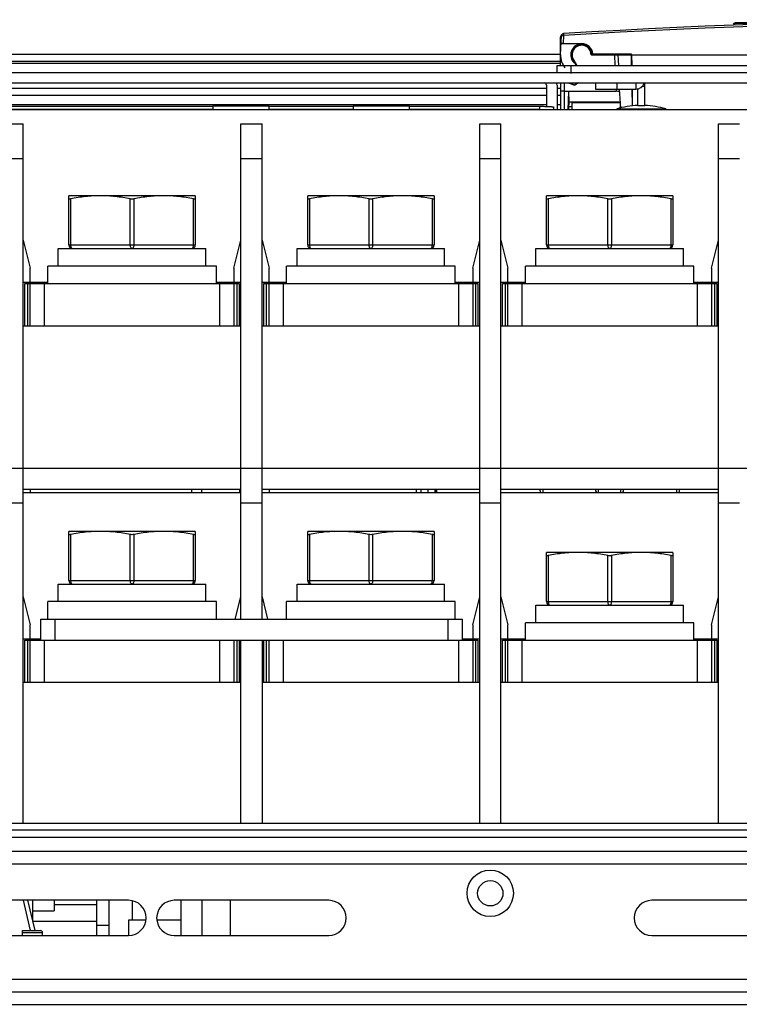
# Model space of a CAD drawing. Header units: millimetres. Extents: x 0 to 1800, y 0 to 1500.
# Tile 4 of 24: x 584 to 686, y 147 to 287. Entities that reach past the tile are written whole.
import ezdxf

# ---------------------------------------------------------------- set-up
doc = ezdxf.new("R2010")
doc.units = ezdxf.units.MM
doc.header["$LTSCALE"] = 99
doc.layers.get('0').update_dxf_attribs({"linetype": 'CONTINUOUS'})
doc.layers.add('002_AXIS', color=7, linetype='CONTINUOUS')
doc.layers.add('00_COMPONENTS', color=7, linetype='CONTINUOUS')

msp = doc.modelspace()

# ---------------------------------------------------------------- linework, layer by layer
at = {"color": 3, "linetype": 'CONTINUOUS'}
for p, q in [((526.73, 281.94), (660.73, 281.94)), ((660.23, 280.34), (791.23, 280.34)), ((491.73, 279.34), (809.73, 279.34)), ((660.23, 277.54), (660.23, 274.04)), ((658.73, 276.04), (510.23, 276.04)), ((660.73, 276.04), (660.23, 276.04)), ((671.73, 274.64), (671.73, 277.07))]:
    msp.add_line(p, q, dxfattribs=at)
at = {"color": 7, "linetype": 'CONTINUOUS'}
for p, q in [((525.73, 280.94), (660.73, 280.94)), ((660.23, 279.34), (660.23, 280.34)), ((491.73, 277.84), (809.73, 277.84)), ((658.73, 277.54), (658.73, 274.5)), ((665.73, 277.84), (665.73, 276.94)), ((668.73, 277.84), (668.73, 276.94)), ((672.73, 274.64), (672.73, 277.84)), ((658.73, 277.04), (510.23, 277.04)), ((660.73, 277.04), (660.23, 277.04)), ((665.73, 276.94), (671.43, 276.94)), ((672.73, 277.34), (672.35, 277.34)), ((557.73, 274.52), (611.23, 274.52)), ((557.73, 274.09), (611.23, 274.09)), ((611.23, 274.54), (611.23, 274.04)), ((619.23, 274.54), (611.23, 274.54)), ((619.23, 274.04), (619.23, 274.54)), ((619.23, 274.52), (631.23, 274.52)), ((619.23, 274.09), (631.23, 274.09)), ((631.23, 274.54), (631.23, 274.04)), ((639.23, 274.54), (631.23, 274.54)), ((639.23, 274.04), (639.23, 274.54)), ((639.23, 274.52), (657.73, 274.52)), ((639.23, 274.09), (657.73, 274.09)), ((659.73, 274.42), (659.73, 274.04)), ((609.63, 220.04), (609.63, 219.54)), ((615.03, 220.04), (615.03, 219.54)), ((640.83, 220.04), (640.83, 219.54)), ((641.83, 220.04), (641.83, 219.54)), ((642.83, 220.04), (642.83, 219.54)), ((643.03, 220.04), (643.03, 219.54))]:
    msp.add_line(p, q, dxfattribs=at)
at = {"color": 9, "linetype": 'CONTINUOUS'}
for p, q in [((527.03, 280.64), (660.73, 280.64)), ((662.23, 279.34), (662.23, 280.34)), ((671.43, 277.84), (671.43, 276.94)), ((658.73, 274.74), (510.23, 274.74)), ((660.73, 274.74), (660.23, 274.74)), ((657.73, 274.52), (657.73, 274.09))]:
    msp.add_line(p, q, dxfattribs=at)
at = {"color": 7, "linetype": 'CONTINUOUS'}
for centre, radius, start, end in [((658.43, 277.54), 0.3, 0, 90), ((671.43, 278.24), 1.3, 270, 340.3454), ((655.44, 220.67), 12.41, 182.906, 185.2445), ((662.86, 220.68), 5.13, 187.222, 193.0083), ((672.6, 220.68), 5.13, 346.9917, 352.778)]:
    msp.add_arc(centre, radius, start, end, dxfattribs=at)
at = {"color": 3, "linetype": 'CONTINUOUS'}
msp.add_arc((658.43, 277.54), 1.8, 0, 10.8225, dxfattribs=at)
at = {"color": 7, "linetype": 'CONTINUOUS'}
msp.add_open_spline([(657.73, 274.52), (657.98, 274.52), (658.35, 274.52), (658.82, 274.5), (659.12, 274.49), (659.37, 274.48), (659.56, 274.46), (659.65, 274.44), (659.73, 274.43), (659.73, 274.42)], degree=3, knots=[0, 0, 0, 0, 0.381211, 0.553434, 0.704448, 0.828577, 0.921019, 0.978468, 1, 1, 1, 1], dxfattribs=at)
at = {"layer": '002_AXIS', "color": 7, "linetype": 'CONTINUOUS'}
for points, knots in [([(665.89, 219.53), (665.85, 219.61), (665.77, 219.78), (665.73, 219.96), (665.73, 220.04)], [0, 0, 0, 0, 0.509554, 1, 1, 1, 1]), ([(666.18, 219.54), (666.15, 219.62), (666.11, 219.79), (666.14, 219.96), (666.16, 220.05)], [0, 0, 0, 0, 0.501199, 1, 1, 1, 1]), ([(669.28, 219.54), (669.31, 219.62), (669.34, 219.79), (669.32, 219.96), (669.29, 220.05)], [0, 0, 0, 0, 0.501199, 1, 1, 1, 1]), ([(669.56, 219.53), (669.61, 219.61), (669.69, 219.78), (669.72, 219.96), (669.73, 220.04)], [0, 0, 0, 0, 0.509554, 1, 1, 1, 1])]:
    msp.add_open_spline(points, degree=3, knots=knots, dxfattribs=at)
at = {"layer": '00_COMPONENTS', "color": 9, "linetype": 'CONTINUOUS'}
for p, q in [((685.73, 286.32), (685.73, 286.41)), ((689.33, 286.32), (685.73, 286.32)), ((661.17, 284.59), (661.11, 283.45)), ((660.87, 284.37), (660.73, 284.37)), ((663.73, 283.4), (663.73, 283.45)), ((668.4, 281.84), (668.48, 280.34)), ((662.56, 281.17), (662.52, 281.14)), ((661.23, 277.84), (661.23, 274.04)), ((668.66, 276.94), (668.67, 276.66)), ((669.25, 275.11), (661.94, 275.11)), ((662.35, 274.46), (661.93, 274.46)), ((669.29, 274.46), (669.22, 274.46)), ((584.23, 267.04), (581.23, 267.04)), ((618.23, 267.04), (615.23, 267.04)), ((652.23, 267.04), (649.23, 267.04)), ((686.23, 267.04), (683.23, 267.04)), ((590.98, 261.34), (590.98, 254.79)), ((599.48, 254.79), (599.48, 261.34)), ((599.98, 261.34), (599.98, 254.79)), ((608.48, 254.79), (608.48, 261.34)), ((624.98, 261.34), (624.98, 254.79)), ((633.48, 254.79), (633.48, 261.34)), ((633.98, 261.34), (633.98, 254.79)), ((642.48, 254.79), (642.48, 261.34)), ((658.98, 261.34), (658.98, 254.79)), ((667.48, 254.79), (667.48, 261.34)), ((667.98, 261.34), (667.98, 254.79)), ((676.48, 254.79), (676.48, 261.34)), ((590.73, 254.79), (608.73, 254.79)), ((624.73, 254.79), (642.73, 254.79)), ((658.73, 254.79), (676.73, 254.79)), ((584.83, 249.29), (584.83, 243.29)), ((587.23, 249.29), (587.23, 243.29)), ((612.23, 243.29), (612.23, 249.29)), ((614.63, 249.29), (614.63, 243.29)), ((618.83, 249.29), (618.83, 243.29)), ((621.23, 249.29), (621.23, 243.29)), ((646.23, 243.29), (646.23, 249.29)), ((648.63, 249.29), (648.63, 243.29)), ((652.83, 249.29), (652.83, 243.29)), ((655.23, 249.29), (655.23, 243.29)), ((680.23, 243.29), (680.23, 249.29)), ((682.63, 249.29), (682.63, 243.29)), ((584.23, 218.04), (581.23, 218.04)), ((618.23, 218.04), (615.23, 218.04)), ((652.23, 218.04), (649.23, 218.04)), ((686.23, 218.04), (683.23, 218.04)), ((590.98, 213.59), (590.98, 207.04)), ((599.48, 207.04), (599.48, 213.59)), ((599.98, 213.59), (599.98, 207.04)), ((608.48, 207.04), (608.48, 213.59)), ((624.98, 213.59), (624.98, 207.04)), ((633.48, 207.04), (633.48, 213.59)), ((633.98, 213.59), (633.98, 207.04)), ((642.48, 207.04), (642.48, 213.59)), ((658.98, 210.59), (658.98, 204.04)), ((667.48, 204.04), (667.48, 210.59)), ((667.98, 210.59), (667.98, 204.04)), ((676.48, 204.04), (676.48, 210.59)), ((590.73, 207.04), (608.73, 207.04)), ((624.73, 207.04), (642.73, 207.04)), ((658.73, 204.04), (676.73, 204.04)), ((588.73, 201.54), (588.73, 198.54)), ((644.73, 198.54), (644.73, 201.54)), ((584.83, 198.54), (584.83, 192.54)), ((587.23, 198.54), (587.23, 192.54)), ((612.23, 192.54), (612.23, 198.54)), ((614.63, 198.54), (614.63, 192.54)), ((618.83, 198.54), (618.83, 192.54)), ((621.23, 198.54), (621.23, 192.54)), ((646.23, 192.54), (646.23, 198.54)), ((648.63, 198.54), (648.63, 192.54)), ((652.83, 198.54), (652.83, 192.54)), ((655.23, 198.54), (655.23, 192.54)), ((680.23, 192.54), (680.23, 198.54)), ((682.63, 198.54), (682.63, 192.54)), ((755.73, 171.54), (545.73, 171.54)), ((527.73, 166.74), (773.73, 166.74)), ((584.13, 156.95), (586.98, 156.95)), ((491.73, 150.34), (809.73, 150.34)), ((509.73, 146.74), (791.73, 146.74))]:
    msp.add_line(p, q, dxfattribs=at)
at = {"layer": '00_COMPONENTS', "color": 7, "linetype": 'CONTINUOUS'}
for p, q in [((693.45, 286.41), (685.73, 286.41)), ((660.73, 281.84), (660.87, 284.59)), ((660.73, 284.37), (660.73, 284.34)), ((660.73, 280.34), (660.73, 284.34)), ((663.73, 283.4), (660.81, 283.4)), ((661.11, 283.45), (663.73, 283.45)), ((665.08, 281.84), (670.78, 281.84)), ((666.73, 281.9), (665.28, 281.9)), ((670.83, 281.95), (665.33, 281.95)), ((668.9, 281.84), (668.98, 280.34)), ((670.73, 281.84), (670.73, 281.9)), ((670.73, 281.9), (670.78, 281.9)), ((670.83, 281.95), (670.78, 281.9)), ((670.78, 281.9), (670.81, 280.34)), ((670.83, 281.84), (670.83, 281.95)), ((670.83, 281.84), (670.86, 280.34)), ((670.83, 281.84), (747.73, 281.84)), ((662.52, 281.14), (662.98, 280.34)), ((662.56, 281.17), (663.03, 280.34)), ((660.73, 277.84), (660.73, 274.04)), ((663.3, 277.84), (662.78, 277.55)), ((663.2, 277.84), (662.78, 277.6)), ((661.23, 276.66), (668.67, 276.66)), ((661.82, 274.04), (661.92, 276.66)), ((661.94, 275.11), (661.92, 276.66)), ((669.3, 274.29), (669.15, 276.97)), ((670.87, 276.94), (670.91, 274.58)), ((670.91, 276.94), (670.95, 274.58)), ((662.36, 275.04), (662.34, 274.04)), ((662.36, 275.04), (669.21, 275.04)), ((669.21, 275.04), (669.23, 274.04)), ((671.73, 274.64), (672.73, 274.64)), ((754.73, 274.04), (546.73, 274.04)), ((661.92, 274.04), (661.93, 274.46)), ((668.73, 274.14), (668.73, 274.04)), ((668.73, 274.14), (675.73, 274.14)), ((675.73, 274.14), (675.73, 274.04)), ((581.23, 272.04), (584.23, 272.04)), ((584.23, 172.54), (584.23, 272.04)), ((615.23, 201.54), (615.23, 272.04)), ((615.23, 272.04), (618.23, 272.04)), ((618.23, 201.54), (618.23, 272.04)), ((649.23, 172.54), (649.23, 272.04)), ((649.23, 272.04), (652.23, 272.04)), ((652.23, 172.54), (652.23, 272.04)), ((683.23, 172.54), (683.23, 272.04)), ((683.23, 272.04), (686.23, 272.04)), ((590.73, 254.79), (590.73, 261.79)), ((608.73, 261.79), (590.73, 261.79)), ((608.73, 261.79), (608.73, 254.79)), ((624.73, 254.79), (624.73, 261.79)), ((642.73, 261.79), (624.73, 261.79)), ((642.73, 261.79), (642.73, 254.79)), ((658.73, 254.79), (658.73, 261.79)), ((676.73, 261.79), (658.73, 261.79)), ((676.73, 261.79), (676.73, 254.79)), ((584.23, 255.49), (585.23, 251.49)), ((614.23, 251.49), (615.23, 255.49)), ((618.23, 255.49), (619.23, 251.49)), ((648.23, 251.49), (649.23, 255.49)), ((652.23, 255.49), (653.23, 251.49)), ((682.23, 251.49), (683.23, 255.49)), ((589.23, 251.79), (589.23, 254.29)), ((589.23, 254.29), (610.23, 254.29)), ((610.23, 251.79), (610.23, 254.29)), ((623.23, 251.79), (623.23, 254.29)), ((623.23, 254.29), (644.23, 254.29)), ((644.23, 251.79), (644.23, 254.29)), ((657.23, 251.79), (657.23, 254.29)), ((657.23, 254.29), (678.23, 254.29)), ((678.23, 251.79), (678.23, 254.29)), ((585.23, 249.49), (585.23, 251.49)), ((587.73, 249.29), (587.73, 251.79)), ((611.73, 251.79), (587.73, 251.79)), ((611.73, 249.29), (611.73, 251.79)), ((614.23, 251.49), (614.23, 249.49)), ((619.23, 249.49), (619.23, 251.49)), ((621.73, 249.29), (621.73, 251.79)), ((645.73, 251.79), (621.73, 251.79)), ((645.73, 249.29), (645.73, 251.79)), ((648.23, 251.49), (648.23, 249.49)), ((653.23, 249.49), (653.23, 251.49)), ((655.73, 249.29), (655.73, 251.79)), ((679.73, 251.79), (655.73, 251.79)), ((679.73, 249.29), (679.73, 251.79)), ((682.23, 251.49), (682.23, 249.49)), ((584.23, 249.49), (587.73, 249.49)), ((584.68, 249.29), (584.68, 249.49)), ((611.73, 249.49), (615.23, 249.49)), ((614.78, 249.49), (614.78, 249.29)), ((618.23, 249.49), (621.73, 249.49)), ((618.68, 249.29), (618.68, 249.49)), ((645.73, 249.49), (649.23, 249.49)), ((648.78, 249.49), (648.78, 249.29)), ((652.23, 249.49), (655.73, 249.49)), ((652.68, 249.29), (652.68, 249.49)), ((679.73, 249.49), (683.23, 249.49)), ((682.78, 249.49), (682.78, 249.29)), ((584.48, 243.29), (584.48, 249.29)), ((584.48, 249.29), (614.98, 249.29)), ((585.23, 243.29), (585.23, 249.29)), ((614.23, 249.29), (614.23, 243.29)), ((614.98, 249.29), (614.98, 243.29)), ((618.48, 243.29), (618.48, 249.29)), ((618.48, 249.29), (648.98, 249.29)), ((619.23, 243.29), (619.23, 249.29)), ((648.23, 249.29), (648.23, 243.29)), ((648.98, 249.29), (648.98, 243.29)), ((652.48, 243.29), (652.48, 249.29)), ((652.48, 249.29), (682.98, 249.29)), ((653.23, 243.29), (653.23, 249.29)), ((682.23, 249.29), (682.23, 243.29)), ((682.98, 249.29), (682.98, 243.29)), ((584.23, 243.29), (615.23, 243.29)), ((618.23, 243.29), (649.23, 243.29)), ((652.23, 243.29), (683.23, 243.29)), ((529.73, 223.04), (771.73, 223.04)), ((584.23, 220.04), (615.23, 220.04)), ((585.23, 220.04), (585.23, 219.54)), ((608.23, 219.54), (608.23, 220.04)), ((618.23, 220.04), (649.23, 220.04)), ((619.23, 220.04), (619.23, 219.54)), ((640.23, 219.54), (640.23, 220.04)), ((652.23, 220.04), (683.23, 220.04)), ((658.23, 220.04), (658.23, 219.54)), ((677.23, 220.04), (677.23, 219.54)), ((615.23, 219.54), (584.23, 219.54)), ((649.23, 219.54), (618.23, 219.54)), ((683.23, 219.54), (652.23, 219.54)), ((590.73, 207.04), (590.73, 214.04)), ((608.73, 214.04), (590.73, 214.04)), ((608.73, 214.04), (608.73, 207.04)), ((624.73, 207.04), (624.73, 214.04)), ((642.73, 214.04), (624.73, 214.04)), ((642.73, 214.04), (642.73, 207.04)), ((658.73, 204.04), (658.73, 211.04)), ((676.73, 211.04), (658.73, 211.04)), ((676.73, 211.04), (676.73, 204.04)), ((589.23, 204.04), (589.23, 206.54)), ((589.23, 206.54), (610.23, 206.54)), ((610.23, 204.04), (610.23, 206.54)), ((623.23, 204.04), (623.23, 206.54)), ((623.23, 206.54), (644.23, 206.54)), ((644.23, 204.04), (644.23, 206.54)), ((584.23, 204.74), (585.23, 200.74)), ((614.43, 201.54), (615.23, 204.74)), ((618.23, 204.74), (619.03, 201.54)), ((648.23, 200.74), (649.23, 204.74)), ((652.23, 204.74), (653.23, 200.74)), ((682.23, 200.74), (683.23, 204.74)), ((587.73, 201.54), (587.73, 204.04)), ((611.73, 204.04), (587.73, 204.04)), ((611.73, 201.54), (611.73, 204.04)), ((621.73, 201.54), (621.73, 204.04)), ((645.73, 204.04), (621.73, 204.04)), ((645.73, 201.54), (645.73, 204.04)), ((657.23, 201.04), (657.23, 203.54)), ((657.23, 203.54), (678.23, 203.54)), ((678.23, 201.04), (678.23, 203.54)), ((585.23, 198.74), (585.23, 200.74)), ((586.73, 198.54), (586.73, 201.54)), ((586.73, 201.54), (646.73, 201.54)), ((646.73, 201.54), (646.73, 198.54)), ((648.23, 200.74), (648.23, 198.74)), ((653.23, 198.74), (653.23, 200.74)), ((655.73, 198.54), (655.73, 201.04)), ((679.73, 201.04), (655.73, 201.04)), ((679.73, 198.54), (679.73, 201.04)), ((682.23, 200.74), (682.23, 198.74)), ((584.23, 198.74), (586.73, 198.74)), ((584.48, 192.54), (584.48, 198.54)), ((584.48, 198.54), (648.98, 198.54)), ((584.68, 198.54), (584.68, 198.74)), ((585.23, 192.54), (585.23, 198.54)), ((614.23, 198.54), (614.23, 192.54)), ((614.98, 198.54), (614.98, 192.54)), ((615.23, 172.54), (615.23, 198.54)), ((618.23, 198.54), (618.23, 172.54)), ((618.48, 192.54), (618.48, 198.54)), ((619.23, 192.54), (619.23, 198.54)), ((646.73, 198.74), (649.23, 198.74)), ((648.23, 198.54), (648.23, 192.54)), ((648.78, 198.74), (648.78, 198.54)), ((648.98, 198.54), (648.98, 192.54)), ((652.23, 198.74), (655.73, 198.74)), ((652.48, 192.54), (652.48, 198.54)), ((652.48, 198.54), (682.98, 198.54)), ((652.68, 198.54), (652.68, 198.74)), ((653.23, 192.54), (653.23, 198.54)), ((679.73, 198.74), (683.23, 198.74)), ((682.23, 198.54), (682.23, 192.54)), ((682.78, 198.74), (682.78, 198.54)), ((682.98, 198.54), (682.98, 192.54)), ((615.23, 192.54), (584.23, 192.54)), ((649.23, 192.54), (618.23, 192.54)), ((683.23, 192.54), (652.23, 192.54)), ((546.73, 172.54), (754.73, 172.54)), ((578.23, 170.54), (723.23, 170.54)), ((584.2, 161.54), (585.22, 157.24)), ((584.84, 161.54), (585.89, 157.24)), ((585.53, 161.54), (585.55, 158.62)), ((588.63, 161.54), (588.63, 160.05)), ((594.73, 156.54), (594.73, 161.54)), ((596.48, 156.54), (596.48, 161.54)), ((599.73, 161.48), (599.73, 158.74)), ((606.73, 156.54), (606.73, 161.54)), ((609.73, 156.54), (609.73, 161.54)), ((613.73, 156.54), (613.73, 161.54)), ((585.54, 160.05), (588.63, 160.05)), ((588.63, 160.94), (594.73, 160.94)), ((594.73, 158.54), (585.57, 158.54)), ((599.23, 158.74), (599.23, 156.54)), ((601.69, 158.74), (599.23, 158.74)), ((606.73, 158.74), (603.27, 158.74)), ((584.13, 156.54), (584.13, 157.24)), ((584.13, 157.24), (586.68, 157.24)), ((586.99, 156.54), (586.98, 156.95)), ((596.48, 157.94), (594.73, 157.94))]:
    msp.add_line(p, q, dxfattribs=at)
at = {"layer": '00_COMPONENTS', "color": 3, "linetype": 'CONTINUOUS'}
for p, q in [((579.03, 168.54), (722.43, 168.54)), ((599.23, 161.54), (577.23, 161.54)), ((627.73, 161.54), (605.73, 161.54)), ((695.73, 161.54), (673.73, 161.54)), ((577.23, 156.54), (599.23, 156.54)), ((605.73, 156.54), (627.73, 156.54)), ((673.73, 156.54), (695.73, 156.54)), ((493.53, 148.54), (807.93, 148.54))]:
    msp.add_line(p, q, dxfattribs=at)
at = {"layer": '00_COMPONENTS', "color": 9, "linetype": 'CONTINUOUS'}
msp.add_circle((650.73, 162.54), 3.3, dxfattribs=at)
at = {"layer": '00_COMPONENTS', "color": 3, "linetype": 'CONTINUOUS'}
msp.add_circle((650.73, 162.54), 1.8, dxfattribs=at)
at = {"layer": '00_COMPONENTS', "color": 7, "linetype": 'CONTINUOUS'}
for centre, radius, start, end in [((725.73, -770.41), 1057.25, 86.49829, 93.50171), ((685.73, 285.91), 0.5, 90, 146.3726), ((661.23, 284.34), 0.5, 130.3416, 177), ((661.17, 284.57), 0.3, 93.5017, 177), ((663.73, 281.84), 1.55, 90, 229.1707), ((663.73, 281.84), 1.5, 0, 180), ((663.73, 281.84), 1.4, 0, 210.0523), ((663.73, 281.84), 1.6, 3.7947, 89.9984), ((663.73, 281.84), 3, 180, 217.6574), ((662.01, 285.05), 4.54, 315.9681, 316.577), ((663.73, 281.84), 3, 239.4763, 240.0976), ((663.73, 281.84), 4.35, 247.026, 257.3607), ((672.23, 262.39), 12.26, 92.3373, 106.5873), ((672.23, 262.39), 12.26, 73.4127, 87.6627), ((591.23, 254.79), 0.5, 180, 270), ((608.23, 254.79), 0.5, 270, 360), ((625.23, 254.79), 0.5, 180, 270), ((642.23, 254.79), 0.5, 270, 360), ((659.23, 254.79), 0.5, 180, 270), ((676.23, 254.79), 0.5, 270, 360), ((591.23, 207.04), 0.5, 180, 270), ((608.23, 207.04), 0.5, 270, 360), ((625.23, 207.04), 0.5, 180, 270), ((642.23, 207.04), 0.5, 270, 360), ((659.23, 204.04), 0.5, 180, 270), ((676.23, 204.04), 0.5, 270, 360), ((586.68, 156.94), 0.3, 1.3, 90)]:
    msp.add_arc(centre, radius, start, end, dxfattribs=at)
at = {"layer": '00_COMPONENTS', "color": 9, "linetype": 'CONTINUOUS'}
for centre, radius, start, end in [((725.73, -770.39), 1056.95, 86.49829, 93.50171), ((685.73, 285.92), 0.4, 89.9997, 146.3537)]:
    msp.add_arc(centre, radius, start, end, dxfattribs=at)
at = {"layer": '00_COMPONENTS', "color": 3, "linetype": 'CONTINUOUS'}
for centre, start, end in [((599.23, 159.04), 270, 90), ((605.73, 159.04), 90, 270), ((627.73, 159.04), 270, 90), ((673.73, 159.04), 90, 270)]:
    msp.add_arc(centre, 2.5, start, end, dxfattribs=at)
at = {"layer": '00_COMPONENTS', "color": 7, "linetype": 'CONTINUOUS'}
for centre, major_axis, ratio, start_param, end_param in [((661.11, 283.44), (0.3, 0), 0.017439, 1.572622, 3.140679), ((663.73, 281.85), (0, 1.35), 1, -1.571711, 2.095187), ((663.73, 281.84), (0, 1.5), 0.999999, 1.569576, 2.37053), ((663.73, 281.84), (0, 4.4), 1, -3.567995, -3.357804), ((668.68, 276.48), (0.501, -0.003), 0.357054, 0.021051, 1.589109), ((661.85, 273.04), (0.08, 2.2), 0.017444, -0.872055, -0.348456)]:
    msp.add_ellipse(centre, major_axis=major_axis, ratio=ratio, start_param=start_param, end_param=end_param, dxfattribs=at)
at = {"layer": '00_COMPONENTS', "color": 9, "linetype": 'CONTINUOUS'}
for points, knots in [([(660.87, 284.59), (660.87, 284.59), (660.92, 284.59), (660.96, 284.6), (661.06, 284.59), (661.13, 284.59), (661.17, 284.59)], [0, 0, 0, 0, 0.078386, 0.294958, 0.618415, 1, 1, 1, 1]), ([(661.15, 284.87), (661.15, 284.87), (661.15, 284.86), (661.16, 284.85), (661.16, 284.82), (661.16, 284.77), (661.16, 284.69), (661.17, 284.62), (661.17, 284.59)], [0, 0, 0, 0, 0.019015, 0.075147, 0.166633, 0.289887, 0.613534, 1, 1, 1, 1]), ([(590.98, 254.79), (590.98, 254.73), (590.99, 254.61), (591.04, 254.45), (591.11, 254.33), (591.19, 254.29), (591.23, 254.29)], [0, 0, 0, 0, 0.319638, 0.603842, 0.828843, 1, 1, 1, 1]), ([(599.73, 254.29), (599.69, 254.29), (599.61, 254.33), (599.54, 254.45), (599.49, 254.61), (599.48, 254.73), (599.48, 254.79)], [0, 0, 0, 0, 0.171158, 0.396161, 0.680367, 1, 1, 1, 1]), ([(599.98, 254.79), (599.98, 254.73), (599.97, 254.61), (599.92, 254.45), (599.84, 254.33), (599.76, 254.29), (599.73, 254.29)], [0, 0, 0, 0, 0.319638, 0.603842, 0.828843, 1, 1, 1, 1]), ([(608.23, 254.29), (608.26, 254.29), (608.34, 254.33), (608.42, 254.45), (608.47, 254.61), (608.48, 254.73), (608.48, 254.79)], [0, 0, 0, 0, 0.171158, 0.396161, 0.680367, 1, 1, 1, 1]), ([(624.98, 254.79), (624.98, 254.73), (624.99, 254.61), (625.04, 254.45), (625.11, 254.33), (625.19, 254.29), (625.23, 254.29)], [0, 0, 0, 0, 0.319638, 0.603842, 0.828843, 1, 1, 1, 1]), ([(633.73, 254.29), (633.69, 254.29), (633.61, 254.33), (633.54, 254.45), (633.49, 254.61), (633.48, 254.73), (633.48, 254.79)], [0, 0, 0, 0, 0.171158, 0.396161, 0.680367, 1, 1, 1, 1]), ([(633.98, 254.79), (633.98, 254.73), (633.97, 254.61), (633.92, 254.45), (633.84, 254.33), (633.76, 254.29), (633.73, 254.29)], [0, 0, 0, 0, 0.319638, 0.603842, 0.828843, 1, 1, 1, 1]), ([(642.23, 254.29), (642.26, 254.29), (642.34, 254.33), (642.42, 254.45), (642.47, 254.61), (642.48, 254.73), (642.48, 254.79)], [0, 0, 0, 0, 0.171158, 0.396161, 0.680367, 1, 1, 1, 1]), ([(658.98, 254.79), (658.98, 254.73), (658.99, 254.61), (659.04, 254.45), (659.11, 254.33), (659.19, 254.29), (659.23, 254.29)], [0, 0, 0, 0, 0.319638, 0.603842, 0.828843, 1, 1, 1, 1]), ([(667.73, 254.29), (667.69, 254.29), (667.61, 254.33), (667.54, 254.45), (667.49, 254.61), (667.48, 254.73), (667.48, 254.79)], [0, 0, 0, 0, 0.171158, 0.396161, 0.680367, 1, 1, 1, 1]), ([(667.98, 254.79), (667.98, 254.73), (667.97, 254.61), (667.92, 254.45), (667.84, 254.33), (667.76, 254.29), (667.73, 254.29)], [0, 0, 0, 0, 0.319638, 0.603842, 0.828843, 1, 1, 1, 1]), ([(676.23, 254.29), (676.26, 254.29), (676.34, 254.33), (676.42, 254.45), (676.47, 254.61), (676.48, 254.73), (676.48, 254.79)], [0, 0, 0, 0, 0.171158, 0.396161, 0.680367, 1, 1, 1, 1]), ([(590.98, 207.04), (590.98, 206.98), (590.99, 206.86), (591.04, 206.7), (591.11, 206.58), (591.19, 206.54), (591.23, 206.54)], [0, 0, 0, 0, 0.319638, 0.603842, 0.828843, 1, 1, 1, 1]), ([(599.73, 206.54), (599.69, 206.54), (599.61, 206.58), (599.54, 206.7), (599.49, 206.86), (599.48, 206.98), (599.48, 207.04)], [0, 0, 0, 0, 0.171158, 0.396161, 0.680367, 1, 1, 1, 1]), ([(599.98, 207.04), (599.98, 206.98), (599.97, 206.86), (599.92, 206.7), (599.84, 206.58), (599.76, 206.54), (599.73, 206.54)], [0, 0, 0, 0, 0.319638, 0.603842, 0.828843, 1, 1, 1, 1]), ([(608.23, 206.54), (608.26, 206.54), (608.34, 206.58), (608.42, 206.7), (608.47, 206.86), (608.48, 206.98), (608.48, 207.04)], [0, 0, 0, 0, 0.171158, 0.396161, 0.680367, 1, 1, 1, 1]), ([(624.98, 207.04), (624.98, 206.98), (624.99, 206.86), (625.04, 206.7), (625.11, 206.58), (625.19, 206.54), (625.23, 206.54)], [0, 0, 0, 0, 0.319638, 0.603842, 0.828843, 1, 1, 1, 1]), ([(633.73, 206.54), (633.69, 206.54), (633.61, 206.58), (633.54, 206.7), (633.49, 206.86), (633.48, 206.98), (633.48, 207.04)], [0, 0, 0, 0, 0.171158, 0.396161, 0.680367, 1, 1, 1, 1]), ([(633.98, 207.04), (633.98, 206.98), (633.97, 206.86), (633.92, 206.7), (633.84, 206.58), (633.76, 206.54), (633.73, 206.54)], [0, 0, 0, 0, 0.319638, 0.603842, 0.828843, 1, 1, 1, 1]), ([(642.23, 206.54), (642.26, 206.54), (642.34, 206.58), (642.42, 206.7), (642.47, 206.86), (642.48, 206.98), (642.48, 207.04)], [0, 0, 0, 0, 0.171158, 0.396161, 0.680367, 1, 1, 1, 1]), ([(658.98, 204.04), (658.98, 203.98), (658.99, 203.86), (659.04, 203.7), (659.11, 203.58), (659.19, 203.54), (659.23, 203.54)], [0, 0, 0, 0, 0.319638, 0.603842, 0.828843, 1, 1, 1, 1]), ([(667.73, 203.54), (667.69, 203.54), (667.61, 203.58), (667.54, 203.7), (667.49, 203.86), (667.48, 203.98), (667.48, 204.04)], [0, 0, 0, 0, 0.171158, 0.396161, 0.680367, 1, 1, 1, 1]), ([(667.98, 204.04), (667.98, 203.98), (667.97, 203.86), (667.92, 203.7), (667.84, 203.58), (667.76, 203.54), (667.73, 203.54)], [0, 0, 0, 0, 0.319638, 0.603842, 0.828843, 1, 1, 1, 1]), ([(676.23, 203.54), (676.26, 203.54), (676.34, 203.58), (676.42, 203.7), (676.47, 203.86), (676.48, 203.98), (676.48, 204.04)], [0, 0, 0, 0, 0.171158, 0.396161, 0.680367, 1, 1, 1, 1])]:
    msp.add_open_spline(points, degree=3, knots=knots, dxfattribs=at)
at = {"layer": '00_COMPONENTS', "color": 7, "linetype": 'CONTINUOUS'}
for points, knots in [([(661.23, 276.66), (661.16, 276.66), (661.05, 276.66), (660.91, 276.66), (660.82, 276.65), (660.77, 276.65), (660.75, 276.65), (660.73, 276.65), (660.73, 276.65)], [0, 0, 0, 0, 0.38183, 0.706518, 0.830745, 0.922934, 0.979924, 1, 1, 1, 1]), ([(590.98, 261.34), (590.94, 261.33), (590.88, 261.32), (590.81, 261.31), (590.77, 261.32), (590.74, 261.32), (590.73, 261.33), (590.73, 261.34)], [0, 0, 0, 0, 0.403294, 0.711759, 0.823812, 0.906715, 1, 1, 1, 1]), ([(595.23, 261.79), (594.51, 261.79), (593.09, 261.71), (591.68, 261.48), (590.98, 261.34)], [0, 0, 0, 0, 0.499307, 1, 1, 1, 1]), ([(599.48, 261.34), (598.78, 261.48), (597.37, 261.71), (595.94, 261.79), (595.23, 261.79)], [0, 0, 0, 0, 0.500693, 1, 1, 1, 1]), ([(599.98, 261.34), (599.9, 261.32), (599.73, 261.31), (599.56, 261.32), (599.48, 261.34)], [0, 0, 0, 0, 0.500001, 1, 1, 1, 1]), ([(604.23, 261.79), (603.51, 261.79), (602.09, 261.71), (600.68, 261.48), (599.98, 261.34)], [0, 0, 0, 0, 0.499307, 1, 1, 1, 1]), ([(608.48, 261.34), (607.78, 261.48), (606.37, 261.71), (604.94, 261.79), (604.23, 261.79)], [0, 0, 0, 0, 0.500693, 1, 1, 1, 1]), ([(608.73, 261.34), (608.73, 261.33), (608.71, 261.32), (608.69, 261.32), (608.64, 261.31), (608.57, 261.32), (608.51, 261.33), (608.48, 261.34)], [0, 0, 0, 0, 0.093288, 0.17619, 0.288244, 0.596711, 1, 1, 1, 1]), ([(624.98, 261.34), (624.94, 261.33), (624.88, 261.32), (624.81, 261.31), (624.77, 261.32), (624.74, 261.32), (624.73, 261.33), (624.73, 261.34)], [0, 0, 0, 0, 0.403294, 0.711759, 0.823812, 0.906715, 1, 1, 1, 1]), ([(629.23, 261.79), (628.51, 261.79), (627.09, 261.71), (625.68, 261.48), (624.98, 261.34)], [0, 0, 0, 0, 0.499307, 1, 1, 1, 1]), ([(633.48, 261.34), (632.78, 261.48), (631.37, 261.71), (629.94, 261.79), (629.23, 261.79)], [0, 0, 0, 0, 0.500693, 1, 1, 1, 1]), ([(633.98, 261.34), (633.9, 261.32), (633.73, 261.31), (633.56, 261.32), (633.48, 261.34)], [0, 0, 0, 0, 0.500001, 1, 1, 1, 1]), ([(638.23, 261.79), (637.51, 261.79), (636.09, 261.71), (634.68, 261.48), (633.98, 261.34)], [0, 0, 0, 0, 0.499307, 1, 1, 1, 1]), ([(642.48, 261.34), (641.78, 261.48), (640.37, 261.71), (638.94, 261.79), (638.23, 261.79)], [0, 0, 0, 0, 0.500693, 1, 1, 1, 1]), ([(642.73, 261.34), (642.73, 261.33), (642.71, 261.32), (642.69, 261.32), (642.64, 261.31), (642.57, 261.32), (642.51, 261.33), (642.48, 261.34)], [0, 0, 0, 0, 0.093288, 0.17619, 0.288244, 0.596711, 1, 1, 1, 1]), ([(658.98, 261.34), (658.94, 261.33), (658.88, 261.32), (658.81, 261.31), (658.77, 261.32), (658.74, 261.32), (658.73, 261.33), (658.73, 261.34)], [0, 0, 0, 0, 0.403294, 0.711759, 0.823812, 0.906715, 1, 1, 1, 1]), ([(663.23, 261.79), (662.51, 261.79), (661.09, 261.71), (659.68, 261.48), (658.98, 261.34)], [0, 0, 0, 0, 0.499307, 1, 1, 1, 1]), ([(667.48, 261.34), (666.78, 261.48), (665.37, 261.71), (663.94, 261.79), (663.23, 261.79)], [0, 0, 0, 0, 0.500693, 1, 1, 1, 1]), ([(667.98, 261.34), (667.9, 261.32), (667.73, 261.31), (667.56, 261.32), (667.48, 261.34)], [0, 0, 0, 0, 0.500001, 1, 1, 1, 1]), ([(672.23, 261.79), (671.51, 261.79), (670.09, 261.71), (668.68, 261.48), (667.98, 261.34)], [0, 0, 0, 0, 0.499307, 1, 1, 1, 1]), ([(676.48, 261.34), (675.78, 261.48), (674.37, 261.71), (672.94, 261.79), (672.23, 261.79)], [0, 0, 0, 0, 0.500693, 1, 1, 1, 1]), ([(676.73, 261.34), (676.73, 261.33), (676.71, 261.32), (676.69, 261.32), (676.64, 261.31), (676.57, 261.32), (676.51, 261.33), (676.48, 261.34)], [0, 0, 0, 0, 0.093288, 0.17619, 0.288244, 0.596711, 1, 1, 1, 1]), ([(590.98, 213.59), (590.94, 213.58), (590.88, 213.57), (590.81, 213.56), (590.77, 213.57), (590.74, 213.57), (590.73, 213.58), (590.73, 213.59)], [0, 0, 0, 0, 0.403294, 0.711759, 0.823812, 0.906715, 1, 1, 1, 1]), ([(595.23, 214.04), (594.51, 214.04), (593.09, 213.96), (591.68, 213.73), (590.98, 213.59)], [0, 0, 0, 0, 0.499307, 1, 1, 1, 1]), ([(599.48, 213.59), (598.78, 213.73), (597.37, 213.96), (595.94, 214.04), (595.23, 214.04)], [0, 0, 0, 0, 0.500693, 1, 1, 1, 1]), ([(599.98, 213.59), (599.9, 213.57), (599.73, 213.56), (599.56, 213.57), (599.48, 213.59)], [0, 0, 0, 0, 0.500001, 1, 1, 1, 1]), ([(604.23, 214.04), (603.51, 214.04), (602.09, 213.96), (600.68, 213.73), (599.98, 213.59)], [0, 0, 0, 0, 0.499307, 1, 1, 1, 1]), ([(608.48, 213.59), (607.78, 213.73), (606.37, 213.96), (604.94, 214.04), (604.23, 214.04)], [0, 0, 0, 0, 0.500693, 1, 1, 1, 1]), ([(608.73, 213.59), (608.73, 213.58), (608.71, 213.57), (608.69, 213.57), (608.64, 213.56), (608.57, 213.57), (608.51, 213.58), (608.48, 213.59)], [0, 0, 0, 0, 0.093288, 0.17619, 0.288244, 0.596711, 1, 1, 1, 1]), ([(624.98, 213.59), (624.94, 213.58), (624.88, 213.57), (624.81, 213.56), (624.77, 213.57), (624.74, 213.57), (624.73, 213.58), (624.73, 213.59)], [0, 0, 0, 0, 0.403294, 0.711759, 0.823812, 0.906715, 1, 1, 1, 1]), ([(629.23, 214.04), (628.51, 214.04), (627.09, 213.96), (625.68, 213.73), (624.98, 213.59)], [0, 0, 0, 0, 0.499307, 1, 1, 1, 1]), ([(633.48, 213.59), (632.78, 213.73), (631.37, 213.96), (629.94, 214.04), (629.23, 214.04)], [0, 0, 0, 0, 0.500693, 1, 1, 1, 1]), ([(633.98, 213.59), (633.9, 213.57), (633.73, 213.56), (633.56, 213.57), (633.48, 213.59)], [0, 0, 0, 0, 0.500001, 1, 1, 1, 1]), ([(638.23, 214.04), (637.51, 214.04), (636.09, 213.96), (634.68, 213.73), (633.98, 213.59)], [0, 0, 0, 0, 0.499307, 1, 1, 1, 1]), ([(642.48, 213.59), (641.78, 213.73), (640.37, 213.96), (638.94, 214.04), (638.23, 214.04)], [0, 0, 0, 0, 0.500693, 1, 1, 1, 1]), ([(642.73, 213.59), (642.73, 213.58), (642.71, 213.57), (642.69, 213.57), (642.64, 213.56), (642.57, 213.57), (642.51, 213.58), (642.48, 213.59)], [0, 0, 0, 0, 0.093288, 0.17619, 0.288244, 0.596711, 1, 1, 1, 1]), ([(658.98, 210.59), (658.94, 210.58), (658.88, 210.57), (658.81, 210.56), (658.77, 210.57), (658.74, 210.57), (658.73, 210.58), (658.73, 210.59)], [0, 0, 0, 0, 0.403294, 0.711759, 0.823812, 0.906715, 1, 1, 1, 1]), ([(663.23, 211.04), (662.51, 211.04), (661.09, 210.96), (659.68, 210.73), (658.98, 210.59)], [0, 0, 0, 0, 0.499307, 1, 1, 1, 1]), ([(667.48, 210.59), (666.78, 210.73), (665.37, 210.96), (663.94, 211.04), (663.23, 211.04)], [0, 0, 0, 0, 0.500693, 1, 1, 1, 1]), ([(667.98, 210.59), (667.9, 210.57), (667.73, 210.56), (667.56, 210.57), (667.48, 210.59)], [0, 0, 0, 0, 0.500001, 1, 1, 1, 1]), ([(672.23, 211.04), (671.51, 211.04), (670.09, 210.96), (668.68, 210.73), (667.98, 210.59)], [0, 0, 0, 0, 0.499307, 1, 1, 1, 1]), ([(676.48, 210.59), (675.78, 210.73), (674.37, 210.96), (672.94, 211.04), (672.23, 211.04)], [0, 0, 0, 0, 0.500693, 1, 1, 1, 1]), ([(676.73, 210.59), (676.73, 210.58), (676.71, 210.57), (676.69, 210.57), (676.64, 210.56), (676.57, 210.57), (676.51, 210.58), (676.48, 210.59)], [0, 0, 0, 0, 0.093288, 0.17619, 0.288244, 0.596711, 1, 1, 1, 1])]:
    msp.add_open_spline(points, degree=3, knots=knots, dxfattribs=at)

doc.saveas('drawing.dxf')
